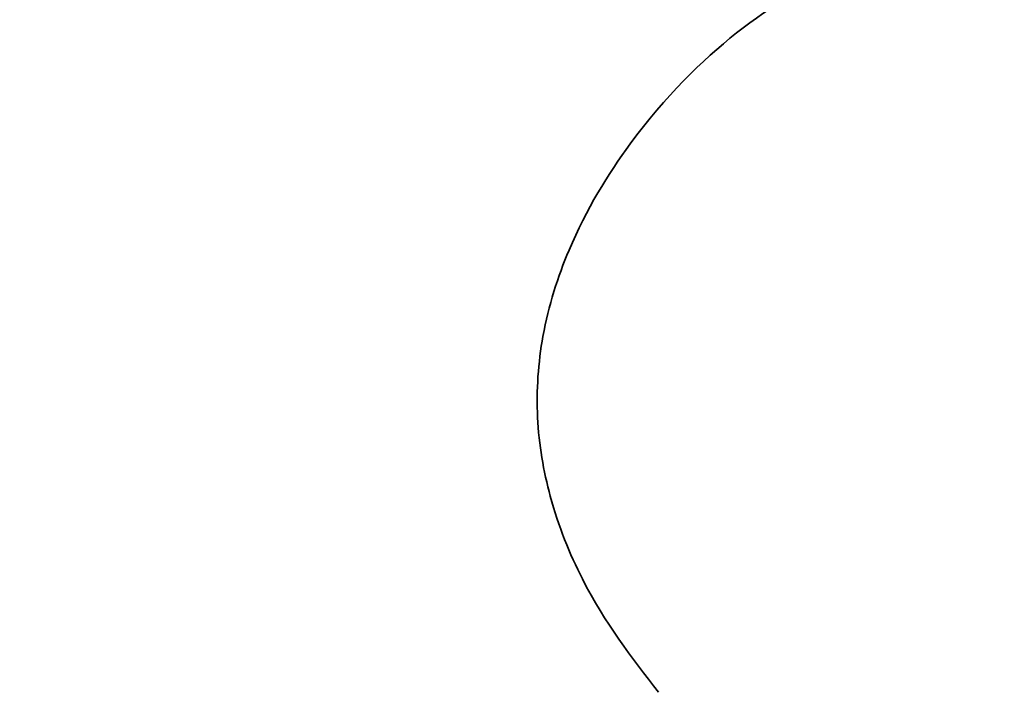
# Model space of a CAD drawing. Header units: millimetres. Extents: x 0 to 1118, y 0 to 864.
# Tile 188 of 200: x 994.76 to 998.65, y 360.66 to 363.32. Entities that reach past the tile are written whole.
import ezdxf

# ---------------------------------------------------------------- set-up
doc = ezdxf.new("R2010")
doc.units = ezdxf.units.MM
doc.layers.add('ALPHAREV', color=7, linetype='Continuous', lineweight=25)
doc.styles.add('SLDTEXTSTYLE0', font='TXT', dxfattribs={"width": 0.605})
doc.dimstyles.new('SLDDIMSTYLE1', dxfattribs={"dimtxt": 3.175, "dimasz": 4.572, "dimexe": 0, "dimexo": 0.0625, "dimgap": 0.79375, "dimtad": 0, "dimtih": 1, "dimtoh": 1, "dimdec": 1, "dimlfac": 3, "dimrnd": 1e-09, "dimzin": 12, "dimdsep": 46, "dimtxsty": 'SLDTEXTSTYLE0', "dimsah": 1, "dimcen": 0.09, "dimadec": 0, "dimazin": 3, "dimtfac": 1, "dimtofl": 0, "dimtmove": 0, "dimatfit": 3, "dimfxl": 1, "dimfrac": 2, "dimtolj": 1, "dimtzin": 12, "dimarcsym": 0})

# ---------------------------------------------------------------- blocks, each defined once
blk = doc.blocks.new('_D_2')
at = {"layer": 'ALPHAREV'}
for p, q in [((996.3598, 507.5805), (1038.0193, 507.5805)), ((1036.4191, 507.5805), (1036.4191, 355.0693)), ((1037.6318, 354.3417), (1036.5404, 354.3417)), ((1036.5404, 354.3417), (1036.5404, 349.4689)), ((1046.1205, 354.3417), (1047.2119, 354.3417)), ((1047.2119, 354.3417), (1047.2119, 349.4689)), ((1036.5404, 349.4689), (1037.6318, 349.4689)), ((1047.2119, 349.4689), (1046.1205, 349.4689)), ((1036.4191, 196.2301), (1036.4191, 348.7413)), ((1000.8414, 196.2301), (1038.0193, 196.2301))]:
    blk.add_line(p, q, dxfattribs=at)
for points in [[(1036.4191, 507.5805), (1035.6571, 503.0085), (1037.1811, 503.0085)], [(1036.4191, 196.2301), (1037.1811, 200.8021), (1035.6571, 200.8021)]]:
    blk.add_solid(points, dxfattribs=at)
at = {"layer": 'ALPHAREV', "char_height": 3.175, "attachment_point": 1, "style": 'SLDTEXTSTYLE0'}
for s, insert in [('934.1', (1024.5349, 353.5617)), ('36.8', (1037.6318, 353.5617))]:
    blk.add_mtext(s, dxfattribs=dict(at, insert=insert))

msp = doc.modelspace()

# ---------------------------------------------------------------- linework, layer by layer
at = {"color": 7, "linetype": 'Continuous', "lineweight": 35}
msp.add_open_spline([(997.2839, 360.6589), (997.1779, 360.7957), (997.0125, 361.009), (996.8508, 361.4066), (996.7927, 361.7439), (996.8173, 362.0908), (996.9432, 362.4792), (997.2179, 362.9253), (997.6019, 363.3007), (997.9319, 363.4934), (998.063, 363.4167), (998.1055, 363.3918)], degree=3, knots=[0, 0, 0, 0, 0.1379818, 0.2152153, 0.2794461, 0.3439106, 0.4197385, 0.5370069, 0.7209587, 0.909631, 1, 1, 1, 1], dxfattribs=at)

# ---------------------------------------------------------------- dimensions: what is measured, and where the dimension line sits
at = {"layer": 'ALPHAREV'}
dim = msp.add_linear_dim(base=(1036.4191, 196.2301), p1=(994.7596, 507.5805), p2=(999.2412, 196.2301), angle=90, dimstyle='SLDDIMSTYLE1', dxfattribs=at)
dim.commit()
dim.dimension.update_dxf_attribs({"geometry": '_D_2', "text_midpoint": (1036.4191, 351.9053), "dimtype": 160})

doc.saveas('drawing.dxf')
